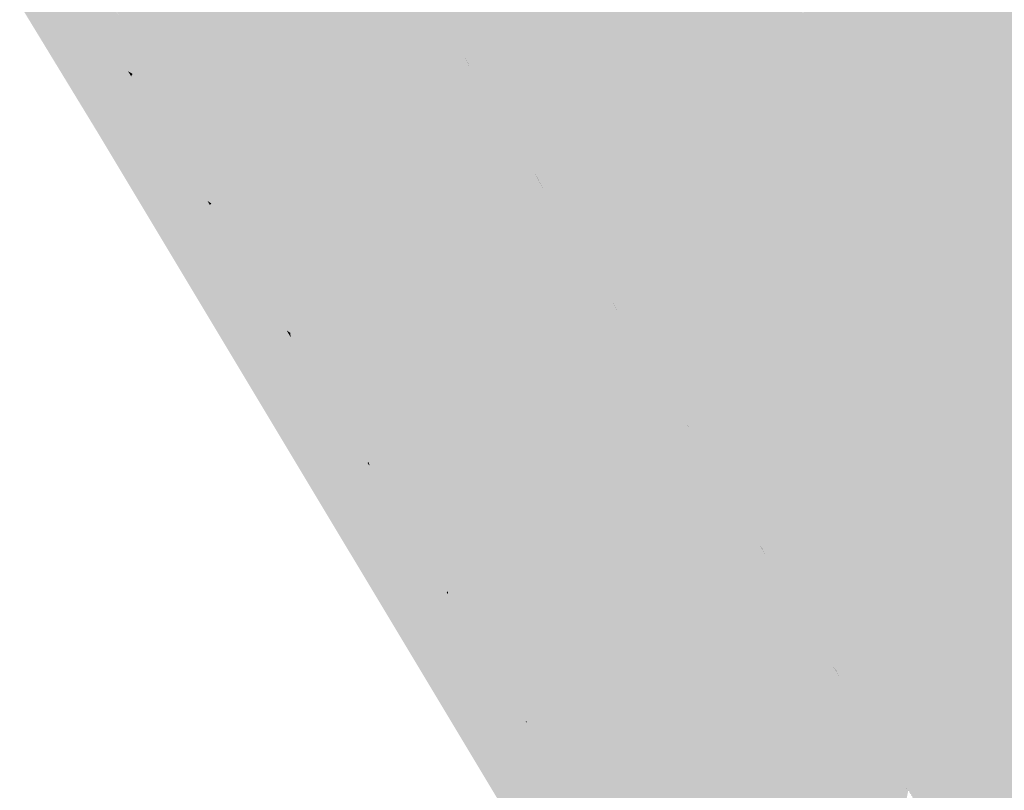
# Model space of a CAD drawing. Header units: metres. Extents: x 66128 to 66532, y 402454 to 402726.
# Tile 22 of 39: x 66151 to 66170, y 402625 to 402639. Entities that reach past the tile are written whole.
import ezdxf

# ---------------------------------------------------------------- set-up
doc = ezdxf.new("R2010")
doc.units = ezdxf.units.M
doc.layers.add('GM-C3D-SURFACE-TIN_bestaand', color=7, linetype='Continuous')

msp = doc.modelspace()

# ---------------------------------------------------------------- linework, layer by layer
at = {"layer": 'GM-C3D-SURFACE-TIN_bestaand', "color": 150, "linetype": 'Continuous', "lineweight": -3}
for points in [[(66164.734, 402643.004), (66158.064, 402640.739), (66159.398, 402638.532)], [(66164.734, 402643.004), (66159.398, 402638.532), (66165.745, 402639.52)], [(66166.246, 402638.693), (66165.745, 402639.52), (66159.398, 402638.532)], [(66166.246, 402638.693), (66159.398, 402638.532), (66160.733, 402636.326)], [(66166.773, 402637.823), (66166.246, 402638.693), (66160.733, 402636.326)], [(66166.773, 402637.823), (66160.733, 402636.326), (66162.139, 402634.006)], [(66166.773, 402637.823), (66162.139, 402634.006), (66167.676, 402634.756)], [(66168.301, 402633.726), (66167.676, 402634.756), (66162.139, 402634.006)], [(66168.301, 402633.726), (66162.139, 402634.006), (66163.545, 402631.687)], [(66168.926, 402632.695), (66168.301, 402633.726), (66163.545, 402631.687)], [(66168.926, 402632.695), (66163.545, 402631.687), (66164.952, 402629.367)], [(66170.994, 402630.126), (66168.926, 402632.695), (66164.952, 402629.367)], [(66171.521, 402629.256), (66170.994, 402630.126), (66164.952, 402629.367)], [(66171.521, 402629.256), (66164.952, 402629.367), (66166.358, 402627.048)], [(66172.049, 402628.386), (66171.521, 402629.256), (66166.358, 402627.048)], [(66172.049, 402628.386), (66166.358, 402627.048), (66167.764, 402624.729)], [(66172.049, 402628.386), (66167.764, 402624.729), (66173.026, 402625.359)], [(66173.651, 402624.328), (66173.026, 402625.359), (66167.764, 402624.729)], [(66173.651, 402624.328), (66167.764, 402624.729), (66169.17, 402622.409)]]:
    msp.add_solid(points, dxfattribs=at)
at = {"layer": 'GM-C3D-SURFACE-TIN_bestaand', "color": 160, "linetype": 'Continuous', "lineweight": -3}
for points in [[(66172.105, 402635.357), (66179.584, 402641.676), (66169.554, 402640.113)], [(66169.554, 402640.113), (66165.745, 402639.52), (66166.246, 402638.693)], [(66169.554, 402640.113), (66166.246, 402638.693), (66166.773, 402637.823)], [(66172.105, 402635.357), (66169.554, 402640.113), (66166.773, 402637.823)], [(66172.105, 402635.357), (66166.773, 402637.823), (66167.676, 402634.756)], [(66172.105, 402635.357), (66167.676, 402634.756), (66168.301, 402633.726)], [(66172.105, 402635.357), (66168.301, 402633.726), (66168.926, 402632.695)], [(66172.105, 402635.357), (66168.926, 402632.695), (66170.994, 402630.126)]]:
    msp.add_solid(points, dxfattribs=at)
at = {"layer": 'GM-C3D-SURFACE-TIN_bestaand', "color": 21, "linetype": 'Continuous', "lineweight": -3}
for points in [[(66157.517, 402641.107), (66152.584, 402639.75), (66154.05, 402637.344)], [(66157.517, 402641.107), (66154.05, 402637.344), (66158.969, 402638.713)], [(66158.055, 402640.734), (66157.517, 402641.107), (66158.969, 402638.713)], [(66158.1, 402640.66), (66158.055, 402640.734), (66159.39, 402638.527)], [(66158.055, 402640.734), (66158.969, 402638.713), (66159.39, 402638.527)], [(66158.1, 402640.66), (66159.39, 402638.527), (66159.39, 402638.527)], [(66150.868, 402639.669), (66151.682, 402639.168), (66151.105, 402639.916)], [(66152.337, 402637.256), (66151.682, 402639.168), (66150.868, 402639.669)], [(66152.584, 402639.75), (66152.754, 402639.454), (66153.928, 402637.528)], [(66152.584, 402639.75), (66153.928, 402637.528), (66154.05, 402637.344)], [(66152.337, 402637.256), (66152.603, 402637.686), (66151.682, 402639.168)], [(66158.969, 402638.713), (66154.05, 402637.344), (66155.516, 402634.939)], [(66158.969, 402638.713), (66155.516, 402634.939), (66160.422, 402636.319)], [(66159.39, 402638.527), (66158.969, 402638.713), (66160.422, 402636.319)], [(66159.435, 402638.453), (66159.39, 402638.527), (66160.724, 402636.321)], [(66159.39, 402638.527), (66159.39, 402638.527), (66159.435, 402638.453)], [(66159.39, 402638.527), (66160.422, 402636.319), (66160.724, 402636.321)], [(66159.435, 402638.453), (66160.724, 402636.321), (66160.725, 402636.321)], [(66152.337, 402637.256), (66153.197, 402636.715), (66152.603, 402637.686)], [(66154.05, 402637.344), (66153.928, 402637.528), (66154.227, 402637.037)], [(66154.05, 402637.344), (66154.227, 402637.037), (66155.4, 402635.111)], [(66154.05, 402637.344), (66155.4, 402635.111), (66155.516, 402634.939)], [(66153.666, 402635.04), (66153.197, 402636.715), (66152.337, 402637.256)], [(66153.666, 402635.04), (66154.001, 402635.376), (66153.197, 402636.715)], [(66160.422, 402636.319), (66155.516, 402634.939), (66156.982, 402632.533)], [(66160.422, 402636.319), (66156.982, 402632.533), (66161.874, 402633.925)], [(66160.724, 402636.321), (66160.422, 402636.319), (66161.874, 402633.925)], [(66162.084, 402634.079), (66160.725, 402636.321), (66160.724, 402636.321)], [(66162.084, 402634.079), (66160.724, 402636.321), (66162.131, 402634.001)], [(66162.131, 402634.001), (66160.724, 402636.321), (66161.874, 402633.925)], [(66153.666, 402635.04), (66154.599, 402634.397), (66154.001, 402635.376)], [(66155.516, 402634.939), (66155.4, 402635.111), (66155.7, 402634.619)], [(66154.995, 402632.824), (66154.599, 402634.397), (66153.666, 402635.04)], [(66155.516, 402634.939), (66155.7, 402634.619), (66156.873, 402632.695)], [(66155.516, 402634.939), (66156.873, 402632.695), (66156.982, 402632.533)], [(66154.995, 402632.824), (66155.4, 402633.064), (66154.599, 402634.397)], [(66162.131, 402634.001), (66161.874, 402633.925), (66163.326, 402631.531)], [(66162.084, 402634.079), (66162.131, 402634.001), (66162.131, 402634.001)], [(66163.49, 402631.759), (66162.131, 402634.001), (66162.131, 402634.001)], [(66163.49, 402631.759), (66162.131, 402634.001), (66163.537, 402631.682)], [(66163.537, 402631.682), (66162.131, 402634.001), (66163.326, 402631.531)], [(66161.874, 402633.925), (66156.982, 402632.533), (66158.448, 402630.127)], [(66161.874, 402633.925), (66158.448, 402630.127), (66163.326, 402631.531)], [(66156.324, 402630.608), (66155.4, 402633.064), (66154.995, 402632.824)], [(66156.324, 402630.608), (66156.199, 402631.733), (66155.4, 402633.064)], [(66156.982, 402632.533), (66156.873, 402632.695), (66157.173, 402632.202)], [(66156.982, 402632.533), (66157.173, 402632.202), (66158.346, 402630.278)], [(66156.982, 402632.533), (66158.346, 402630.278), (66158.448, 402630.127)], [(66156.324, 402630.608), (66156.799, 402630.751), (66156.199, 402631.733)], [(66163.49, 402631.759), (66163.537, 402631.682), (66163.537, 402631.682)], [(66163.326, 402631.531), (66158.448, 402630.127), (66159.914, 402627.722)], [(66163.326, 402631.531), (66159.914, 402627.722), (66164.778, 402629.137)], [(66164.943, 402629.362), (66163.537, 402631.682), (66163.326, 402631.531)], [(66164.943, 402629.362), (66163.326, 402631.531), (66164.778, 402629.137)], [(66164.897, 402629.439), (66163.537, 402631.682), (66163.537, 402631.682)], [(66164.897, 402629.439), (66163.537, 402631.682), (66164.943, 402629.362)], [(66157.654, 402628.393), (66156.799, 402630.751), (66156.324, 402630.608)], [(66157.654, 402628.393), (66157.595, 402629.425), (66156.799, 402630.751)], [(66158.448, 402630.127), (66158.346, 402630.278), (66158.642, 402629.792)], [(66158.448, 402630.127), (66158.642, 402629.792), (66159.814, 402627.869)], [(66158.448, 402630.127), (66159.814, 402627.869), (66159.914, 402627.722)], [(66157.654, 402628.393), (66158.2, 402628.437), (66157.595, 402629.425)], [(66166.349, 402627.043), (66164.943, 402629.362), (66164.778, 402629.137)], [(66164.897, 402629.439), (66164.943, 402629.362), (66164.943, 402629.362)], [(66166.304, 402627.119), (66164.943, 402629.362), (66164.943, 402629.362)], [(66166.304, 402627.119), (66164.943, 402629.362), (66166.349, 402627.043)], [(66164.778, 402629.137), (66159.914, 402627.722), (66161.38, 402625.316)], [(66164.778, 402629.137), (66161.38, 402625.316), (66166.23, 402626.742)], [(66166.349, 402627.043), (66164.778, 402629.137), (66166.23, 402626.742)], [(66158.983, 402626.177), (66158.2, 402628.437), (66157.654, 402628.393)], [(66158.983, 402626.177), (66158.992, 402627.117), (66158.2, 402628.437)], [(66159.914, 402627.722), (66159.814, 402627.869), (66160.111, 402627.383)], [(66159.914, 402627.722), (66160.111, 402627.383), (66161.282, 402625.46)], [(66159.914, 402627.722), (66161.282, 402625.46), (66161.38, 402625.316)], [(66158.983, 402626.177), (66159.601, 402626.121), (66158.992, 402627.117)], [(66167.756, 402624.723), (66166.349, 402627.043), (66166.23, 402626.742)], [(66166.304, 402627.119), (66166.349, 402627.043), (66166.35, 402627.043)], [(66167.71, 402624.799), (66166.35, 402627.043), (66166.349, 402627.043)], [(66167.71, 402624.799), (66166.349, 402627.043), (66167.756, 402624.723)], [(66166.23, 402626.742), (66161.38, 402625.316), (66162.846, 402622.91)], [(66166.23, 402626.742), (66162.846, 402622.91), (66167.682, 402624.348)], [(66167.756, 402624.723), (66166.23, 402626.742), (66167.682, 402624.348)], [(66160.312, 402623.961), (66159.601, 402626.121), (66158.983, 402626.177)], [(66160.312, 402623.961), (66160.39, 402624.807), (66159.601, 402626.121)], [(66161.38, 402625.316), (66161.282, 402625.46), (66161.58, 402624.973)], [(66161.38, 402625.316), (66161.58, 402624.973), (66162.751, 402623.051)], [(66161.38, 402625.316), (66162.751, 402623.051), (66162.846, 402622.91)], [(66160.312, 402623.961), (66161.004, 402623.804), (66160.39, 402624.807)], [(66167.71, 402624.799), (66167.756, 402624.723), (66167.756, 402624.724)]]:
    msp.add_solid(points, dxfattribs=at)
at = {"layer": 'GM-C3D-SURFACE-TIN_bestaand', "color": 13, "linetype": 'Continuous', "lineweight": -3}
for points in [[(66153.013, 402638.349), (66151.515, 402640.811), (66151.687, 402640.526)], [(66153.013, 402638.349), (66151.936, 402640.727), (66151.515, 402640.811)], [(66153.013, 402638.349), (66153.436, 402638.265), (66151.936, 402640.727)], [(66153.179, 402638.713), (66152.132, 402640.43), (66151.936, 402640.727)], [(66153.179, 402638.713), (66151.936, 402640.727), (66153.436, 402638.265)], [(66152.926, 402638.402), (66151.687, 402640.526), (66151.466, 402640.295)], [(66152.926, 402638.402), (66153.013, 402638.349), (66151.687, 402640.526)], [(66153.621, 402637.987), (66153.179, 402638.713), (66153.436, 402638.265)], [(66152.926, 402638.402), (66152.986, 402638.305), (66153.013, 402638.349)], [(66154.436, 402635.934), (66153.013, 402638.349), (66152.986, 402638.305)], [(66154.436, 402635.934), (66154.511, 402635.887), (66153.013, 402638.349)], [(66154.511, 402635.887), (66153.184, 402638.068), (66153.013, 402638.349)], [(66153.013, 402638.349), (66153.184, 402638.068), (66153.436, 402638.265)], [(66154.937, 402635.803), (66153.436, 402638.265), (66153.184, 402638.068)], [(66154.671, 402636.265), (66153.621, 402637.987), (66153.436, 402638.265)], [(66154.671, 402636.265), (66153.436, 402638.265), (66154.937, 402635.803)], [(66154.511, 402635.887), (66154.681, 402635.611), (66153.184, 402638.068)], [(66154.937, 402635.803), (66153.184, 402638.068), (66154.681, 402635.611)], [(66155.11, 402635.544), (66154.671, 402636.265), (66154.937, 402635.803)], [(66154.436, 402635.934), (66154.482, 402635.858), (66154.511, 402635.887)], [(66155.94, 402633.473), (66154.511, 402635.887), (66154.482, 402635.858)], [(66155.94, 402633.473), (66156.01, 402633.425), (66154.511, 402635.887)], [(66156.01, 402633.425), (66154.681, 402635.611), (66154.511, 402635.887)], [(66156.437, 402633.341), (66154.937, 402635.803), (66154.681, 402635.611)], [(66156.163, 402633.818), (66155.11, 402635.544), (66154.937, 402635.803)], [(66156.163, 402633.818), (66154.937, 402635.803), (66156.437, 402633.341)], [(66156.01, 402633.425), (66156.178, 402633.154), (66154.681, 402635.611)], [(66156.437, 402633.341), (66154.681, 402635.611), (66156.178, 402633.154)], [(66156.6, 402633.1), (66156.163, 402633.818), (66156.437, 402633.341)], [(66155.94, 402633.473), (66155.98, 402633.408), (66156.01, 402633.425)], [(66155.98, 402633.408), (66156.019, 402633.342), (66156.01, 402633.425)], [(66157.479, 402630.955), (66157.508, 402630.964), (66156.01, 402633.425)], [(66157.479, 402630.955), (66156.01, 402633.425), (66156.019, 402633.342)], [(66157.508, 402630.964), (66156.178, 402633.154), (66156.01, 402633.425)], [(66157.938, 402630.88), (66156.437, 402633.341), (66156.178, 402633.154)], [(66157.654, 402631.37), (66156.6, 402633.1), (66156.437, 402633.341)], [(66157.654, 402631.37), (66156.437, 402633.341), (66157.938, 402630.88)], [(66157.508, 402630.964), (66157.676, 402630.696), (66156.178, 402633.154)], [(66157.938, 402630.88), (66156.178, 402633.154), (66157.676, 402630.696)], [(66158.089, 402630.657), (66157.654, 402631.37), (66157.938, 402630.88)], [(66157.479, 402630.955), (66157.512, 402630.901), (66157.508, 402630.964)], [(66158.981, 402628.5), (66159.006, 402628.502), (66157.508, 402630.964)], [(66158.981, 402628.5), (66157.508, 402630.964), (66157.512, 402630.901)], [(66159.006, 402628.502), (66157.676, 402630.696), (66157.508, 402630.964)], [(66159.416, 402628.457), (66157.938, 402630.88), (66157.676, 402630.696)], [(66159.13, 402628.95), (66158.089, 402630.657), (66157.938, 402630.88)], [(66159.13, 402628.95), (66157.938, 402630.88), (66159.416, 402628.457)], [(66159.006, 402628.502), (66159.151, 402628.279), (66157.676, 402630.696)], [(66159.416, 402628.457), (66157.676, 402630.696), (66159.151, 402628.279)], [(66159.563, 402628.24), (66159.13, 402628.95), (66159.416, 402628.457)], [(66158.981, 402628.5), (66159.006, 402628.457), (66159.006, 402628.502)], [(66160.484, 402626.042), (66160.505, 402626.04), (66159.006, 402628.502)], [(66160.484, 402626.042), (66159.006, 402628.502), (66159.006, 402628.457)], [(66160.505, 402626.04), (66159.151, 402628.279), (66159.006, 402628.502)], [(66160.895, 402626.034), (66159.416, 402628.457), (66159.151, 402628.279)], [(66160.606, 402626.53), (66159.563, 402628.24), (66159.416, 402628.457)], [(66160.606, 402626.53), (66159.416, 402628.457), (66160.895, 402626.034)], [(66160.505, 402626.04), (66160.626, 402625.862), (66159.151, 402628.279)], [(66160.895, 402626.034), (66159.151, 402628.279), (66160.626, 402625.862)], [(66161.037, 402625.823), (66160.606, 402626.53), (66160.895, 402626.034)], [(66160.484, 402626.042), (66160.502, 402626.011), (66160.505, 402626.04)], [(66161.989, 402623.582), (66160.505, 402626.04), (66160.502, 402626.011)], [(66161.989, 402623.582), (66162.003, 402623.578), (66160.505, 402626.04)], [(66162.003, 402623.578), (66160.626, 402625.862), (66160.505, 402626.04)], [(66162.373, 402623.611), (66160.895, 402626.034), (66160.626, 402625.862)], [(66162.082, 402624.111), (66161.037, 402625.823), (66160.895, 402626.034)], [(66162.082, 402624.111), (66160.895, 402626.034), (66162.373, 402623.611)], [(66162.003, 402623.578), (66162.102, 402623.445), (66160.626, 402625.862)], [(66162.373, 402623.611), (66160.626, 402625.862), (66162.102, 402623.445)]]:
    msp.add_solid(points, dxfattribs=at)
at = {"layer": 'GM-C3D-SURFACE-TIN_bestaand', "color": 110, "linetype": 'Continuous', "lineweight": -3}
for points in [[(66158.062, 402640.738), (66158.061, 402640.737), (66158.926, 402639.306)], [(66158.062, 402640.738), (66158.926, 402639.306), (66159.044, 402639.113)], [(66159.044, 402639.113), (66158.926, 402639.306), (66159.395, 402638.531)], [(66159.044, 402639.113), (66159.395, 402638.531), (66159.396, 402638.531)], [(66159.396, 402638.531), (66159.395, 402638.531), (66160.261, 402637.099)], [(66159.396, 402638.531), (66160.261, 402637.099), (66160.379, 402636.906)], [(66160.379, 402636.906), (66160.261, 402637.099), (66160.73, 402636.324)], [(66160.379, 402636.906), (66160.73, 402636.324), (66160.731, 402636.324)], [(66161.101, 402635.713), (66160.731, 402636.324), (66160.73, 402636.324)], [(66161.101, 402635.713), (66160.73, 402636.324), (66161.224, 402635.509)], [(66161.101, 402635.713), (66161.224, 402635.509), (66162.136, 402634.004)], [(66161.101, 402635.713), (66162.136, 402634.004), (66162.137, 402634.005)], [(66162.508, 402633.393), (66162.137, 402634.005), (66162.136, 402634.004)], [(66162.508, 402633.393), (66162.136, 402634.004), (66162.631, 402633.189)], [(66162.508, 402633.393), (66162.631, 402633.189), (66163.542, 402631.685)], [(66162.508, 402633.393), (66163.542, 402631.685), (66163.543, 402631.685)], [(66163.914, 402631.074), (66163.543, 402631.685), (66163.542, 402631.685)], [(66163.914, 402631.074), (66163.542, 402631.685), (66164.037, 402630.869)], [(66163.914, 402631.074), (66164.037, 402630.869), (66164.949, 402629.366)], [(66163.914, 402631.074), (66164.949, 402629.366), (66164.949, 402629.366)], [(66165.32, 402628.754), (66164.949, 402629.366), (66164.949, 402629.366)], [(66165.32, 402628.754), (66164.949, 402629.366), (66165.443, 402628.55)], [(66165.32, 402628.754), (66165.443, 402628.55), (66166.355, 402627.046)], [(66165.32, 402628.754), (66166.355, 402627.046), (66166.356, 402627.047)], [(66166.727, 402626.435), (66166.356, 402627.047), (66166.355, 402627.046)], [(66166.727, 402626.435), (66166.355, 402627.046), (66166.85, 402626.23)], [(66166.727, 402626.435), (66166.85, 402626.23), (66167.761, 402624.727)], [(66166.727, 402626.435), (66167.761, 402624.727), (66167.762, 402624.727)], [(66168.133, 402624.115), (66167.762, 402624.727), (66167.761, 402624.727)], [(66168.133, 402624.115), (66167.761, 402624.727), (66168.256, 402623.911)]]:
    msp.add_solid(points, dxfattribs=at)
at = {"layer": 'GM-C3D-SURFACE-TIN_bestaand', "color": 90, "linetype": 'Continuous', "lineweight": -3}
for points in [[(66158.061, 402640.737), (66158.808, 402639.5), (66158.926, 402639.306)], [(66158.926, 402639.306), (66158.808, 402639.5), (66159.395, 402638.53)], [(66158.926, 402639.306), (66159.395, 402638.53), (66159.395, 402638.531)], [(66159.395, 402638.531), (66159.395, 402638.53), (66160.143, 402637.293)], [(66159.395, 402638.531), (66160.143, 402637.293), (66160.261, 402637.099)], [(66160.261, 402637.099), (66160.143, 402637.293), (66160.729, 402636.323)], [(66160.261, 402637.099), (66160.729, 402636.323), (66160.73, 402636.324)], [(66161.224, 402635.509), (66160.73, 402636.324), (66160.729, 402636.323)], [(66161.224, 402635.509), (66160.729, 402636.323), (66161.347, 402635.304)], [(66161.224, 402635.509), (66161.347, 402635.304), (66162.135, 402634.004)], [(66161.224, 402635.509), (66162.135, 402634.004), (66162.136, 402634.004)], [(66162.631, 402633.189), (66162.136, 402634.004), (66162.135, 402634.004)], [(66162.631, 402633.189), (66162.135, 402634.004), (66162.753, 402632.985)], [(66162.631, 402633.189), (66162.753, 402632.985), (66163.542, 402631.685)], [(66162.631, 402633.189), (66163.542, 402631.685), (66163.542, 402631.685)], [(66164.037, 402630.869), (66163.542, 402631.685), (66163.542, 402631.685)], [(66164.037, 402630.869), (66163.542, 402631.685), (66164.16, 402630.665)], [(66164.037, 402630.869), (66164.16, 402630.665), (66164.948, 402629.365)], [(66164.037, 402630.869), (66164.948, 402629.365), (66164.949, 402629.366)], [(66165.443, 402628.55), (66164.949, 402629.366), (66164.948, 402629.365)], [(66165.443, 402628.55), (66164.948, 402629.365), (66165.566, 402628.345)], [(66165.443, 402628.55), (66165.566, 402628.345), (66166.354, 402627.046)], [(66165.443, 402628.55), (66166.354, 402627.046), (66166.355, 402627.046)], [(66166.85, 402626.23), (66166.355, 402627.046), (66166.354, 402627.046)], [(66166.85, 402626.23), (66166.354, 402627.046), (66166.973, 402626.026)], [(66166.85, 402626.23), (66166.973, 402626.026), (66167.76, 402624.726)], [(66166.85, 402626.23), (66167.76, 402624.726), (66167.761, 402624.727)]]:
    msp.add_solid(points, dxfattribs=at)
at = {"layer": 'GM-C3D-SURFACE-TIN_bestaand', "color": 130, "linetype": 'Continuous', "lineweight": -3}
for points in [[(66158.063, 402640.739), (66158.062, 402640.738), (66159.162, 402638.919)], [(66158.063, 402640.739), (66159.162, 402638.919), (66159.28, 402638.726)], [(66159.28, 402638.726), (66159.162, 402638.919), (66159.397, 402638.531)], [(66159.28, 402638.726), (66159.397, 402638.531), (66159.398, 402638.532)], [(66159.398, 402638.532), (66159.397, 402638.531), (66160.497, 402636.713)], [(66159.398, 402638.532), (66160.497, 402636.713), (66160.615, 402636.519)], [(66160.615, 402636.519), (66160.497, 402636.713), (66160.732, 402636.325)], [(66160.615, 402636.519), (66160.732, 402636.325), (66160.732, 402636.325)], [(66160.856, 402636.121), (66160.732, 402636.325), (66160.732, 402636.325)], [(66160.856, 402636.121), (66160.732, 402636.325), (66160.979, 402635.917)], [(66160.856, 402636.121), (66160.979, 402635.917), (66162.138, 402634.005)], [(66160.856, 402636.121), (66162.138, 402634.005), (66162.139, 402634.006)], [(66162.262, 402633.802), (66162.139, 402634.006), (66162.138, 402634.005)], [(66162.262, 402633.802), (66162.138, 402634.005), (66162.385, 402633.598)], [(66162.262, 402633.802), (66162.385, 402633.598), (66163.544, 402631.686)], [(66162.262, 402633.802), (66163.544, 402631.686), (66163.545, 402631.686)], [(66163.668, 402631.482), (66163.545, 402631.686), (66163.544, 402631.686)], [(66163.668, 402631.482), (66163.544, 402631.686), (66163.791, 402631.278)], [(66163.668, 402631.482), (66163.791, 402631.278), (66164.95, 402629.366)], [(66163.668, 402631.482), (66164.95, 402629.366), (66164.951, 402629.367)], [(66165.075, 402629.163), (66164.951, 402629.367), (66164.95, 402629.366)], [(66165.075, 402629.163), (66164.95, 402629.366), (66165.197, 402628.959)], [(66165.075, 402629.163), (66165.197, 402628.959), (66166.356, 402627.047)], [(66165.075, 402629.163), (66166.356, 402627.047), (66166.357, 402627.048)], [(66166.481, 402626.844), (66166.357, 402627.048), (66166.356, 402627.047)], [(66166.481, 402626.844), (66166.356, 402627.047), (66166.604, 402626.639)], [(66166.481, 402626.844), (66166.604, 402626.639), (66167.763, 402624.728)], [(66166.481, 402626.844), (66167.763, 402624.728), (66167.763, 402624.728)], [(66167.887, 402624.524), (66167.763, 402624.728), (66167.763, 402624.728)], [(66167.887, 402624.524), (66167.763, 402624.728), (66168.01, 402624.32)]]:
    msp.add_solid(points, dxfattribs=at)
at = {"layer": 'GM-C3D-SURFACE-TIN_bestaand', "color": 120, "linetype": 'Continuous', "lineweight": -3}
for points in [[(66158.062, 402640.738), (66158.062, 402640.738), (66159.044, 402639.113)], [(66158.062, 402640.738), (66159.044, 402639.113), (66159.162, 402638.919)], [(66159.162, 402638.919), (66159.044, 402639.113), (66159.396, 402638.531)], [(66159.162, 402638.919), (66159.396, 402638.531), (66159.397, 402638.531)], [(66159.397, 402638.531), (66159.396, 402638.531), (66160.379, 402636.906)], [(66159.397, 402638.531), (66160.379, 402636.906), (66160.497, 402636.713)], [(66160.497, 402636.713), (66160.379, 402636.906), (66160.731, 402636.324)], [(66160.497, 402636.713), (66160.731, 402636.324), (66160.732, 402636.325)], [(66160.979, 402635.917), (66160.732, 402636.325), (66160.731, 402636.324)], [(66160.979, 402635.917), (66160.731, 402636.324), (66161.101, 402635.713)], [(66160.979, 402635.917), (66161.101, 402635.713), (66162.137, 402634.005)], [(66160.979, 402635.917), (66162.137, 402634.005), (66162.138, 402634.005)], [(66162.385, 402633.598), (66162.138, 402634.005), (66162.137, 402634.005)], [(66162.385, 402633.598), (66162.137, 402634.005), (66162.508, 402633.393)], [(66162.385, 402633.598), (66162.508, 402633.393), (66163.543, 402631.685)], [(66162.385, 402633.598), (66163.543, 402631.685), (66163.544, 402631.686)], [(66163.791, 402631.278), (66163.544, 402631.686), (66163.543, 402631.685)], [(66163.791, 402631.278), (66163.543, 402631.685), (66163.914, 402631.074)], [(66163.791, 402631.278), (66163.914, 402631.074), (66164.949, 402629.366)], [(66163.791, 402631.278), (66164.949, 402629.366), (66164.95, 402629.366)], [(66165.197, 402628.959), (66164.95, 402629.366), (66164.949, 402629.366)], [(66165.197, 402628.959), (66164.949, 402629.366), (66165.32, 402628.754)], [(66165.197, 402628.959), (66165.32, 402628.754), (66166.356, 402627.047)], [(66165.197, 402628.959), (66166.356, 402627.047), (66166.356, 402627.047)], [(66166.604, 402626.639), (66166.356, 402627.047), (66166.356, 402627.047)], [(66166.604, 402626.639), (66166.356, 402627.047), (66166.727, 402626.435)], [(66166.604, 402626.639), (66166.727, 402626.435), (66167.762, 402624.727)], [(66166.604, 402626.639), (66167.762, 402624.727), (66167.763, 402624.728)], [(66168.01, 402624.32), (66167.763, 402624.728), (66167.762, 402624.727)], [(66168.01, 402624.32), (66167.762, 402624.727), (66168.133, 402624.115)]]:
    msp.add_solid(points, dxfattribs=at)
at = {"layer": 'GM-C3D-SURFACE-TIN_bestaand', "color": 140, "linetype": 'Continuous', "lineweight": -3}
for points in [[(66159.398, 402638.532), (66158.064, 402640.739), (66158.063, 402640.739)], [(66159.398, 402638.532), (66158.063, 402640.739), (66159.28, 402638.726)], [(66159.398, 402638.532), (66159.28, 402638.726), (66159.398, 402638.532)], [(66160.733, 402636.326), (66159.398, 402638.532), (66159.398, 402638.532)], [(66160.733, 402636.326), (66159.398, 402638.532), (66160.615, 402636.519)], [(66160.733, 402636.326), (66160.615, 402636.519), (66160.732, 402636.325)], [(66160.733, 402636.326), (66160.732, 402636.325), (66160.856, 402636.121)], [(66162.139, 402634.006), (66160.733, 402636.326), (66160.856, 402636.121)], [(66162.139, 402634.006), (66160.856, 402636.121), (66162.139, 402634.006)], [(66163.545, 402631.687), (66162.139, 402634.006), (66162.262, 402633.802)], [(66162.139, 402634.006), (66162.139, 402634.006), (66162.262, 402633.802)], [(66163.545, 402631.687), (66162.262, 402633.802), (66163.545, 402631.686)], [(66164.952, 402629.367), (66163.545, 402631.687), (66163.668, 402631.482)], [(66163.545, 402631.687), (66163.545, 402631.686), (66163.668, 402631.482)], [(66164.952, 402629.367), (66163.668, 402631.482), (66164.951, 402629.367)], [(66164.952, 402629.367), (66164.951, 402629.367), (66165.075, 402629.163)], [(66166.358, 402627.048), (66164.952, 402629.367), (66165.075, 402629.163)], [(66166.358, 402627.048), (66165.075, 402629.163), (66166.357, 402627.048)], [(66166.358, 402627.048), (66166.357, 402627.048), (66166.481, 402626.844)], [(66167.764, 402624.729), (66166.358, 402627.048), (66166.481, 402626.844)], [(66167.764, 402624.729), (66166.481, 402626.844), (66167.763, 402624.728)], [(66167.764, 402624.729), (66167.763, 402624.728), (66167.887, 402624.524)], [(66169.17, 402622.409), (66167.764, 402624.729), (66167.887, 402624.524)]]:
    msp.add_solid(points, dxfattribs=at)
at = {"layer": 'GM-C3D-SURFACE-TIN_bestaand', "color": 31, "linetype": 'Continuous', "lineweight": -3}
for points in [[(66158.218, 402640.467), (66158.1, 402640.66), (66159.39, 402638.527)], [(66158.218, 402640.467), (66159.39, 402638.527), (66159.391, 402638.528)], [(66159.391, 402638.528), (66159.39, 402638.527), (66159.435, 402638.453)], [(66159.391, 402638.528), (66159.435, 402638.453), (66159.553, 402638.26)], [(66159.553, 402638.26), (66159.435, 402638.453), (66160.725, 402636.321)], [(66159.553, 402638.26), (66160.725, 402636.321), (66160.726, 402636.321)], [(66161.961, 402634.283), (66160.726, 402636.321), (66160.725, 402636.321)], [(66161.961, 402634.283), (66160.725, 402636.321), (66162.084, 402634.079)], [(66161.961, 402634.283), (66162.084, 402634.079), (66162.131, 402634.001)], [(66161.961, 402634.283), (66162.131, 402634.001), (66162.132, 402634.002)], [(66163.368, 402631.963), (66162.132, 402634.002), (66162.131, 402634.001)], [(66163.368, 402631.963), (66162.131, 402634.001), (66163.49, 402631.759)], [(66163.368, 402631.963), (66163.49, 402631.759), (66163.537, 402631.682)], [(66163.368, 402631.963), (66163.537, 402631.682), (66163.538, 402631.682)], [(66164.774, 402629.643), (66163.538, 402631.682), (66163.537, 402631.682)], [(66164.774, 402629.643), (66163.537, 402631.682), (66164.897, 402629.439)], [(66164.774, 402629.643), (66164.897, 402629.439), (66164.943, 402629.362)], [(66164.774, 402629.643), (66164.943, 402629.362), (66164.944, 402629.363)], [(66166.181, 402627.323), (66164.944, 402629.363), (66164.943, 402629.362)], [(66166.181, 402627.323), (66164.943, 402629.362), (66166.304, 402627.119)], [(66166.181, 402627.323), (66166.304, 402627.119), (66166.35, 402627.043)], [(66166.181, 402627.323), (66166.35, 402627.043), (66166.35, 402627.043)], [(66167.587, 402625.003), (66166.35, 402627.043), (66166.35, 402627.043)], [(66167.587, 402625.003), (66166.35, 402627.043), (66167.71, 402624.799)], [(66167.587, 402625.003), (66167.71, 402624.799), (66167.756, 402624.724)], [(66167.587, 402625.003), (66167.756, 402624.724), (66167.757, 402624.724)]]:
    msp.add_solid(points, dxfattribs=at)
at = {"layer": 'GM-C3D-SURFACE-TIN_bestaand', "color": 11, "linetype": 'Continuous', "lineweight": -3}
for points in [[(66152.754, 402639.454), (66152.132, 402640.43), (66153.179, 402638.713)], [(66151.682, 402639.168), (66151.466, 402640.295), (66151.105, 402639.916)], [(66151.682, 402639.168), (66152.926, 402638.402), (66151.466, 402640.295)], [(66153.928, 402637.528), (66152.754, 402639.454), (66153.179, 402638.713)], [(66151.682, 402639.168), (66152.603, 402637.686), (66152.986, 402638.305)], [(66151.682, 402639.168), (66152.986, 402638.305), (66152.926, 402638.402)], [(66153.928, 402637.528), (66153.179, 402638.713), (66153.621, 402637.987)], [(66153.197, 402636.715), (66152.986, 402638.305), (66152.603, 402637.686)], [(66153.197, 402636.715), (66154.436, 402635.934), (66152.986, 402638.305)], [(66154.227, 402637.037), (66153.928, 402637.528), (66153.621, 402637.987)], [(66154.227, 402637.037), (66153.621, 402637.987), (66154.671, 402636.265)], [(66155.4, 402635.111), (66154.227, 402637.037), (66154.671, 402636.265)], [(66153.197, 402636.715), (66154.001, 402635.376), (66154.482, 402635.858)], [(66153.197, 402636.715), (66154.482, 402635.858), (66154.436, 402635.934)], [(66155.4, 402635.111), (66154.671, 402636.265), (66155.11, 402635.544)], [(66154.599, 402634.397), (66154.482, 402635.858), (66154.001, 402635.376)], [(66154.599, 402634.397), (66155.94, 402633.473), (66154.482, 402635.858)], [(66155.7, 402634.619), (66155.4, 402635.111), (66155.11, 402635.544)], [(66155.7, 402634.619), (66155.11, 402635.544), (66156.163, 402633.818)], [(66156.873, 402632.695), (66155.7, 402634.619), (66156.163, 402633.818)], [(66154.599, 402634.397), (66155.4, 402633.064), (66155.98, 402633.408)], [(66154.599, 402634.397), (66155.98, 402633.408), (66155.94, 402633.473)], [(66156.873, 402632.695), (66156.163, 402633.818), (66156.6, 402633.1)], [(66155.4, 402633.064), (66156.019, 402633.342), (66155.98, 402633.408)], [(66155.4, 402633.064), (66156.199, 402631.733), (66156.019, 402633.342)], [(66156.799, 402630.751), (66157.479, 402630.955), (66156.019, 402633.342)], [(66156.799, 402630.751), (66156.019, 402633.342), (66156.199, 402631.733)], [(66157.173, 402632.202), (66156.873, 402632.695), (66156.6, 402633.1)], [(66157.173, 402632.202), (66156.6, 402633.1), (66157.654, 402631.37)], [(66158.346, 402630.278), (66157.173, 402632.202), (66157.654, 402631.37)], [(66158.346, 402630.278), (66157.654, 402631.37), (66158.089, 402630.657)], [(66156.799, 402630.751), (66157.512, 402630.901), (66157.479, 402630.955)], [(66156.799, 402630.751), (66157.595, 402629.425), (66157.512, 402630.901)], [(66158.2, 402628.437), (66158.981, 402628.5), (66157.512, 402630.901)], [(66158.2, 402628.437), (66157.512, 402630.901), (66157.595, 402629.425)], [(66158.642, 402629.792), (66158.346, 402630.278), (66158.089, 402630.657)], [(66158.642, 402629.792), (66158.089, 402630.657), (66159.13, 402628.95)], [(66159.814, 402627.869), (66158.642, 402629.792), (66159.13, 402628.95)], [(66159.814, 402627.869), (66159.13, 402628.95), (66159.563, 402628.24)], [(66158.2, 402628.437), (66159.006, 402628.457), (66158.981, 402628.5)], [(66158.2, 402628.437), (66158.992, 402627.117), (66159.006, 402628.457)], [(66159.601, 402626.121), (66159.006, 402628.457), (66158.992, 402627.117)], [(66159.601, 402626.121), (66160.484, 402626.042), (66159.006, 402628.457)], [(66160.111, 402627.383), (66159.814, 402627.869), (66159.563, 402628.24)], [(66160.111, 402627.383), (66159.563, 402628.24), (66160.606, 402626.53)], [(66161.282, 402625.46), (66160.111, 402627.383), (66160.606, 402626.53)], [(66161.282, 402625.46), (66160.606, 402626.53), (66161.037, 402625.823)], [(66159.601, 402626.121), (66160.39, 402624.807), (66160.502, 402626.011)], [(66159.601, 402626.121), (66160.502, 402626.011), (66160.484, 402626.042)], [(66161.004, 402623.804), (66160.502, 402626.011), (66160.39, 402624.807)], [(66161.004, 402623.804), (66161.989, 402623.582), (66160.502, 402626.011)], [(66161.58, 402624.973), (66161.282, 402625.46), (66161.037, 402625.823)], [(66161.58, 402624.973), (66161.037, 402625.823), (66162.082, 402624.111)], [(66162.751, 402623.051), (66161.58, 402624.973), (66162.082, 402624.111)]]:
    msp.add_solid(points, dxfattribs=at)
at = {"layer": 'GM-C3D-SURFACE-TIN_bestaand', "color": 41, "linetype": 'Continuous', "lineweight": -3}
for points in [[(66158.336, 402640.273), (66158.218, 402640.467), (66159.391, 402638.528)], [(66158.336, 402640.273), (66159.391, 402638.528), (66159.392, 402638.528)], [(66159.392, 402638.528), (66159.391, 402638.528), (66159.553, 402638.26)], [(66159.392, 402638.528), (66159.553, 402638.26), (66159.671, 402638.066)], [(66159.671, 402638.066), (66159.553, 402638.26), (66160.726, 402636.321)], [(66159.671, 402638.066), (66160.726, 402636.321), (66160.726, 402636.322)], [(66161.838, 402634.487), (66160.726, 402636.322), (66160.726, 402636.321)], [(66161.838, 402634.487), (66160.726, 402636.321), (66161.961, 402634.283)], [(66161.838, 402634.487), (66161.961, 402634.283), (66162.132, 402634.002)], [(66161.838, 402634.487), (66162.132, 402634.002), (66162.132, 402634.002)], [(66163.245, 402632.167), (66162.132, 402634.002), (66162.132, 402634.002)], [(66163.245, 402632.167), (66162.132, 402634.002), (66163.368, 402631.963)], [(66163.245, 402632.167), (66163.368, 402631.963), (66163.538, 402631.682)], [(66163.245, 402632.167), (66163.538, 402631.682), (66163.539, 402631.683)], [(66164.651, 402629.848), (66163.539, 402631.683), (66163.538, 402631.682)], [(66164.651, 402629.848), (66163.538, 402631.682), (66164.774, 402629.643)], [(66164.651, 402629.848), (66164.774, 402629.643), (66164.944, 402629.363)], [(66164.651, 402629.848), (66164.944, 402629.363), (66164.945, 402629.363)], [(66166.058, 402627.528), (66164.945, 402629.363), (66164.944, 402629.363)], [(66166.058, 402627.528), (66164.944, 402629.363), (66166.181, 402627.323)], [(66166.058, 402627.528), (66166.181, 402627.323), (66166.35, 402627.043)], [(66166.058, 402627.528), (66166.35, 402627.043), (66166.351, 402627.044)], [(66167.464, 402625.208), (66166.351, 402627.044), (66166.35, 402627.043)], [(66167.464, 402625.208), (66166.35, 402627.043), (66167.587, 402625.003)], [(66167.464, 402625.208), (66167.587, 402625.003), (66167.757, 402624.724)], [(66167.464, 402625.208), (66167.757, 402624.724), (66167.757, 402624.724)]]:
    msp.add_solid(points, dxfattribs=at)
at = {"layer": 'GM-C3D-SURFACE-TIN_bestaand', "color": 51, "linetype": 'Continuous', "lineweight": -3}
for points in [[(66158.454, 402640.08), (66158.336, 402640.273), (66159.392, 402638.528)], [(66158.454, 402640.08), (66159.392, 402638.528), (66159.392, 402638.529)], [(66159.392, 402638.529), (66159.392, 402638.528), (66159.671, 402638.066)], [(66159.392, 402638.529), (66159.671, 402638.066), (66159.789, 402637.873)], [(66159.789, 402637.873), (66159.671, 402638.066), (66160.726, 402636.322)], [(66159.789, 402637.873), (66160.726, 402636.322), (66160.727, 402636.322)], [(66161.716, 402634.692), (66160.727, 402636.322), (66160.726, 402636.322)], [(66161.716, 402634.692), (66160.726, 402636.322), (66161.838, 402634.487)], [(66161.716, 402634.692), (66161.838, 402634.487), (66162.132, 402634.002)], [(66161.716, 402634.692), (66162.132, 402634.002), (66162.133, 402634.003)], [(66163.122, 402632.372), (66162.133, 402634.003), (66162.132, 402634.002)], [(66163.122, 402632.372), (66162.132, 402634.002), (66163.245, 402632.167)], [(66163.122, 402632.372), (66163.245, 402632.167), (66163.539, 402631.683)], [(66163.122, 402632.372), (66163.539, 402631.683), (66163.539, 402631.683)], [(66164.528, 402630.052), (66163.539, 402631.683), (66163.539, 402631.683)], [(66164.528, 402630.052), (66163.539, 402631.683), (66164.651, 402629.848)], [(66164.528, 402630.052), (66164.651, 402629.848), (66164.945, 402629.363)], [(66164.528, 402630.052), (66164.945, 402629.363), (66164.946, 402629.364)], [(66165.935, 402627.732), (66164.946, 402629.364), (66164.945, 402629.363)], [(66165.935, 402627.732), (66164.945, 402629.363), (66166.058, 402627.528)], [(66165.935, 402627.732), (66166.058, 402627.528), (66166.351, 402627.044)], [(66165.935, 402627.732), (66166.351, 402627.044), (66166.352, 402627.044)], [(66167.341, 402625.412), (66166.352, 402627.044), (66166.351, 402627.044)], [(66167.341, 402625.412), (66166.351, 402627.044), (66167.464, 402625.208)], [(66167.341, 402625.412), (66167.464, 402625.208), (66167.757, 402624.724)], [(66167.341, 402625.412), (66167.757, 402624.724), (66167.758, 402624.725)]]:
    msp.add_solid(points, dxfattribs=at)
at = {"layer": 'GM-C3D-SURFACE-TIN_bestaand', "color": 61, "linetype": 'Continuous', "lineweight": -3}
for points in [[(66158.572, 402639.886), (66158.454, 402640.08), (66159.392, 402638.529)], [(66158.572, 402639.886), (66159.392, 402638.529), (66159.393, 402638.529)], [(66159.393, 402638.529), (66159.392, 402638.529), (66159.789, 402637.873)], [(66159.393, 402638.529), (66159.789, 402637.873), (66159.907, 402637.68)], [(66159.907, 402637.68), (66159.789, 402637.873), (66160.727, 402636.322)], [(66159.907, 402637.68), (66160.727, 402636.322), (66160.728, 402636.323)], [(66161.593, 402634.896), (66160.728, 402636.323), (66160.727, 402636.322)], [(66161.593, 402634.896), (66160.727, 402636.322), (66161.716, 402634.692)], [(66161.593, 402634.896), (66161.716, 402634.692), (66162.133, 402634.003)], [(66161.593, 402634.896), (66162.133, 402634.003), (66162.134, 402634.003)], [(66162.999, 402632.576), (66162.134, 402634.003), (66162.133, 402634.003)], [(66162.999, 402632.576), (66162.133, 402634.003), (66163.122, 402632.372)], [(66162.999, 402632.576), (66163.122, 402632.372), (66163.539, 402631.683)], [(66162.999, 402632.576), (66163.539, 402631.683), (66163.54, 402631.684)], [(66164.406, 402630.256), (66163.54, 402631.684), (66163.539, 402631.683)], [(66164.406, 402630.256), (66163.539, 402631.683), (66164.528, 402630.052)], [(66164.406, 402630.256), (66164.528, 402630.052), (66164.946, 402629.364)], [(66164.406, 402630.256), (66164.946, 402629.364), (66164.946, 402629.364)], [(66165.812, 402627.937), (66164.946, 402629.364), (66164.946, 402629.364)], [(66165.812, 402627.937), (66164.946, 402629.364), (66165.935, 402627.732)], [(66165.812, 402627.937), (66165.935, 402627.732), (66166.352, 402627.044)], [(66165.812, 402627.937), (66166.352, 402627.044), (66166.353, 402627.045)], [(66167.218, 402625.617), (66166.353, 402627.045), (66166.352, 402627.044)], [(66167.218, 402625.617), (66166.352, 402627.044), (66167.341, 402625.412)], [(66167.218, 402625.617), (66167.341, 402625.412), (66167.758, 402624.725)], [(66167.218, 402625.617), (66167.758, 402624.725), (66167.759, 402624.725)]]:
    msp.add_solid(points, dxfattribs=at)
at = {"layer": 'GM-C3D-SURFACE-TIN_bestaand', "color": 71, "linetype": 'Continuous', "lineweight": -3}
for points in [[(66158.69, 402639.693), (66158.572, 402639.886), (66159.393, 402638.529)], [(66158.69, 402639.693), (66159.393, 402638.529), (66159.394, 402638.53)], [(66159.394, 402638.53), (66159.393, 402638.529), (66159.907, 402637.68)], [(66159.394, 402638.53), (66159.907, 402637.68), (66160.025, 402637.486)], [(66160.025, 402637.486), (66159.907, 402637.68), (66160.728, 402636.323)], [(66160.025, 402637.486), (66160.728, 402636.323), (66160.729, 402636.323)], [(66161.47, 402635.1), (66160.729, 402636.323), (66160.728, 402636.323)], [(66161.47, 402635.1), (66160.728, 402636.323), (66161.593, 402634.896)], [(66161.47, 402635.1), (66161.593, 402634.896), (66162.134, 402634.003)], [(66161.47, 402635.1), (66162.134, 402634.003), (66162.135, 402634.004)], [(66162.876, 402632.78), (66162.135, 402634.004), (66162.134, 402634.003)], [(66162.876, 402632.78), (66162.134, 402634.003), (66162.999, 402632.576)], [(66162.876, 402632.78), (66162.999, 402632.576), (66163.54, 402631.684)], [(66162.876, 402632.78), (66163.54, 402631.684), (66163.541, 402631.684)], [(66164.283, 402630.461), (66163.541, 402631.684), (66163.54, 402631.684)], [(66164.283, 402630.461), (66163.54, 402631.684), (66164.406, 402630.256)], [(66164.283, 402630.461), (66164.406, 402630.256), (66164.946, 402629.364)], [(66164.283, 402630.461), (66164.946, 402629.364), (66164.947, 402629.365)], [(66165.689, 402628.141), (66164.947, 402629.365), (66164.946, 402629.364)], [(66165.689, 402628.141), (66164.946, 402629.364), (66165.812, 402627.937)], [(66165.689, 402628.141), (66165.812, 402627.937), (66166.353, 402627.045)], [(66165.689, 402628.141), (66166.353, 402627.045), (66166.353, 402627.045)], [(66167.095, 402625.821), (66166.353, 402627.045), (66166.353, 402627.045)], [(66167.095, 402625.821), (66166.353, 402627.045), (66167.218, 402625.617)], [(66167.095, 402625.821), (66167.218, 402625.617), (66167.759, 402624.725)], [(66167.095, 402625.821), (66167.759, 402624.725), (66167.76, 402624.726)]]:
    msp.add_solid(points, dxfattribs=at)
at = {"layer": 'GM-C3D-SURFACE-TIN_bestaand', "color": 70, "linetype": 'Continuous', "lineweight": -3}
for points in [[(66158.808, 402639.5), (66158.69, 402639.693), (66159.394, 402638.53)], [(66158.808, 402639.5), (66159.394, 402638.53), (66159.395, 402638.53)], [(66159.395, 402638.53), (66159.394, 402638.53), (66160.025, 402637.486)], [(66159.395, 402638.53), (66160.025, 402637.486), (66160.143, 402637.293)], [(66160.143, 402637.293), (66160.025, 402637.486), (66160.729, 402636.323)], [(66160.143, 402637.293), (66160.729, 402636.323), (66160.729, 402636.323)], [(66161.347, 402635.304), (66160.729, 402636.323), (66160.729, 402636.323)], [(66161.347, 402635.304), (66160.729, 402636.323), (66161.47, 402635.1)], [(66161.347, 402635.304), (66161.47, 402635.1), (66162.135, 402634.004)], [(66161.347, 402635.304), (66162.135, 402634.004), (66162.135, 402634.004)], [(66162.753, 402632.985), (66162.135, 402634.004), (66162.135, 402634.004)], [(66162.753, 402632.985), (66162.135, 402634.004), (66162.876, 402632.78)], [(66162.753, 402632.985), (66162.876, 402632.78), (66163.541, 402631.684)], [(66162.753, 402632.985), (66163.541, 402631.684), (66163.542, 402631.685)], [(66164.16, 402630.665), (66163.542, 402631.685), (66163.541, 402631.684)], [(66164.16, 402630.665), (66163.541, 402631.684), (66164.283, 402630.461)], [(66164.16, 402630.665), (66164.283, 402630.461), (66164.947, 402629.365)], [(66164.16, 402630.665), (66164.947, 402629.365), (66164.948, 402629.365)], [(66165.566, 402628.345), (66164.948, 402629.365), (66164.947, 402629.365)], [(66165.566, 402628.345), (66164.947, 402629.365), (66165.689, 402628.141)], [(66165.566, 402628.345), (66165.689, 402628.141), (66166.353, 402627.045)], [(66165.566, 402628.345), (66166.353, 402627.045), (66166.354, 402627.046)], [(66166.973, 402626.026), (66166.354, 402627.046), (66166.353, 402627.045)], [(66166.973, 402626.026), (66166.353, 402627.045), (66167.095, 402625.821)], [(66166.973, 402626.026), (66167.095, 402625.821), (66167.76, 402624.726)], [(66166.973, 402626.026), (66167.76, 402624.726), (66167.76, 402624.726)]]:
    msp.add_solid(points, dxfattribs=at)

doc.saveas('drawing.dxf')
